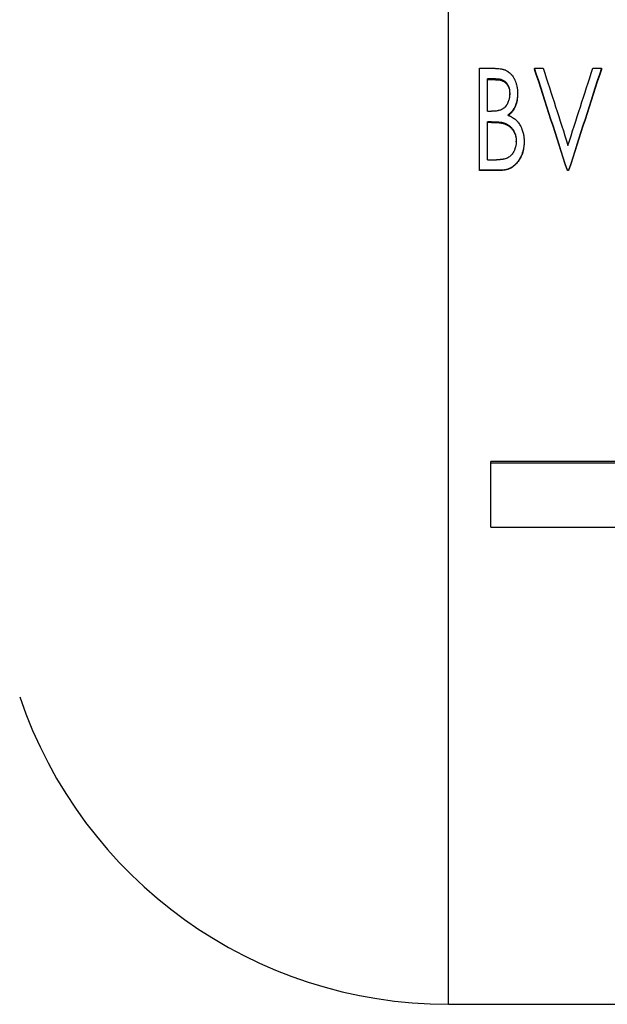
# Model space of a CAD drawing. Header units: millimetres. Extents: x -155 to 245, y -93 to 128.
# Tile 2 of 21: x -77 to -25, y -70 to 17. Entities that reach past the tile are written whole.
import ezdxf

# ---------------------------------------------------------------- set-up
doc = ezdxf.new("R2010")
doc.units = ezdxf.units.MM

msp = doc.modelspace()

# ---------------------------------------------------------------- linework, layer by layer
at = {"color": 1, "linetype": 'Continuous', "lineweight": 25}
msp.add_line((-38.75, -69.5), (-38.75, 69.5), dxfattribs=at)
at = {"color": 7, "linetype": 'Continuous', "lineweight": 25}
for p, q in [((-36, 13.017), (-34.727, 13.017)), ((-36, 3.998), (-36, 13.017)), ((-31.154, 13.017), (-30.4, 13.017)), ((-31.154, 13.017), (-31.154, 12.924)), ((-26.023, 13.017), (-25.269, 13.017)), ((-25.269, 13.017), (-25.269, 12.924)), ((-34.59, 12.103), (-35.308, 12.103)), ((-35.308, 9.231), (-35.308, 12.103)), ((-34.59, 12.016), (-35.308, 12.016)), ((-34.59, 12.016), (-34.59, 12.103)), ((-33.346, 10.711), (-33.346, 10.788)), ((-32.654, 10.804), (-32.654, 10.727)), ((-35.308, 9.231), (-34.954, 9.231)), ((-34.958, 8.309), (-35.308, 8.309)), ((-35.308, 4.954), (-35.308, 8.309)), ((-34.958, 8.25), (-35.308, 8.25)), ((-34.958, 8.25), (-34.958, 8.309)), ((-33.856, 8.144), (-33.856, 8.203)), ((-32.769, 6.545), (-32.769, 6.592)), ((-32.077, 6.592), (-32.077, 6.545)), ((-35.308, 4.954), (-34.516, 4.954)), ((-34.201, 4.027), (-36, 4.027)), ((-34.201, 3.998), (-36, 3.998)), ((-34.201, 4.027), (-34.201, 3.998)), ((-28.154, 4.027), (-28.269, 4.027)), ((-28.269, 4.027), (-28.269, 3.998)), ((-28.154, 3.998), (-28.269, 3.998)), ((-28.154, 4.027), (-28.154, 3.998)), ((19, -21.634), (-35, -21.634)), ((-35, -27.445), (-35, -21.634)), ((19, -21.79), (-35, -21.79)), ((-35, -27.445), (19, -27.445)), ((-38.75, -69.5), (38.75, -69.5))]:
    msp.add_line(p, q, dxfattribs=at)
msp.add_arc((-38.75, -29.634), 39.866, 198.67469, 270, dxfattribs=at)
for points, knots in [([(-34.727, 13.017), (-34.679, 13.017), (-34.638, 13.016), (-34.583, 13.015), (-34.566, 13.015), (-34.544, 13.014), (-34.536, 13.014), (-34.526, 13.013), (-34.523, 13.013), (-34.518, 13.013), (-34.516, 13.013), (-34.513, 13.012), (-34.512, 13.012), (-34.441, 13.009), (-34.368, 13.002), (-34.218, 12.985), (-34.146, 12.974), (-34.039, 12.952), (-34.004, 12.944), (-33.953, 12.931), (-33.935, 12.926), (-33.91, 12.919), (-33.901, 12.916), (-33.884, 12.911), (-33.877, 12.909), (-33.83, 12.895), (-33.794, 12.882), (-33.726, 12.857), (-33.696, 12.843), (-33.634, 12.814), (-33.603, 12.797), (-33.557, 12.77), (-33.541, 12.76), (-33.518, 12.745), (-33.51, 12.74), (-33.494, 12.729), (-33.486, 12.723), (-33.421, 12.678), (-33.365, 12.632), (-33.283, 12.557), (-33.257, 12.531), (-33.22, 12.492), (-33.208, 12.479), (-33.184, 12.452), (-33.172, 12.437), (-33.12, 12.374), (-33.08, 12.318), (-33.023, 12.226), (-33.004, 12.195), (-32.976, 12.145), (-32.967, 12.129), (-32.954, 12.103), (-32.949, 12.094), (-32.943, 12.081), (-32.941, 12.077), (-32.936, 12.068), (-32.934, 12.063), (-32.901, 11.997), (-32.872, 11.933), (-32.833, 11.832), (-32.82, 11.798), (-32.796, 11.729), (-32.784, 11.693), (-32.752, 11.587), (-32.734, 11.517), (-32.711, 11.412), (-32.704, 11.376), (-32.695, 11.324), (-32.692, 11.306), (-32.686, 11.271), (-32.683, 11.253), (-32.677, 11.202), (-32.673, 11.167), (-32.668, 11.113), (-32.666, 11.095), (-32.664, 11.067), (-32.664, 11.058), (-32.663, 11.044), (-32.662, 11.039), (-32.662, 11.032), (-32.662, 11.03), (-32.662, 11.025), (-32.661, 11.022), (-32.659, 10.972), (-32.656, 10.9), (-32.654, 10.804)], [0, 0, 0, 0, 0.03125, 0.03125, 0.046875, 0.046875, 0.054688, 0.054688, 0.058594, 0.058594, 0.060547, 0.060547, 0.0625, 0.0625, 0.125, 0.125, 0.1875, 0.1875, 0.21875, 0.21875, 0.234375, 0.234375, 0.242188, 0.242188, 0.25, 0.25, 0.28125, 0.28125, 0.3125, 0.3125, 0.34375, 0.34375, 0.359375, 0.359375, 0.367188, 0.367188, 0.375, 0.375, 0.4375, 0.4375, 0.46875, 0.46875, 0.484375, 0.484375, 0.5, 0.5, 0.5625, 0.5625, 0.59375, 0.59375, 0.609375, 0.609375, 0.617188, 0.617188, 0.621094, 0.621094, 0.625, 0.625, 0.6875, 0.6875, 0.71875, 0.71875, 0.75, 0.75, 0.8125, 0.8125, 0.84375, 0.84375, 0.859375, 0.859375, 0.875, 0.875, 0.90625, 0.90625, 0.921875, 0.921875, 0.929688, 0.929688, 0.933594, 0.933594, 0.935547, 0.935547, 0.9375, 0.9375, 1, 1, 1, 1]), ([(-34.59, 12.103), (-34.532, 12.102), (-34.489, 12.1), (-34.458, 12.099), (-34.454, 12.099), (-34.449, 12.098), (-34.446, 12.098), (-34.437, 12.098), (-34.432, 12.097), (-34.415, 12.096), (-34.404, 12.095), (-34.372, 12.092), (-34.351, 12.09), (-34.321, 12.086), (-34.309, 12.085), (-34.288, 12.081), (-34.277, 12.08), (-34.246, 12.074), (-34.224, 12.07), (-34.161, 12.056), (-34.119, 12.045), (-33.994, 12.005), (-33.916, 11.969), (-33.768, 11.878), (-33.703, 11.822), (-33.639, 11.747), (-33.633, 11.739), (-33.62, 11.723), (-33.614, 11.715), (-33.595, 11.69), (-33.583, 11.673), (-33.548, 11.621), (-33.526, 11.585), (-33.467, 11.471), (-33.434, 11.389), (-33.406, 11.289), (-33.403, 11.279), (-33.398, 11.259), (-33.395, 11.248), (-33.388, 11.217), (-33.384, 11.196), (-33.371, 11.133), (-33.365, 11.09), (-33.36, 11.043), (-33.36, 11.042), (-33.36, 11.039), (-33.36, 11.037), (-33.359, 11.031), (-33.359, 11.027), (-33.358, 11.015), (-33.357, 11.007), (-33.355, 10.98), (-33.354, 10.96), (-33.35, 10.896), (-33.348, 10.845), (-33.346, 10.788)], [0, 0, 0, 0, 0.0625, 0.0625, 0.066406, 0.066406, 0.070312, 0.070312, 0.078125, 0.078125, 0.09375, 0.09375, 0.125, 0.125, 0.140625, 0.140625, 0.15625, 0.15625, 0.1875, 0.1875, 0.25, 0.25, 0.375, 0.375, 0.5, 0.5, 0.515625, 0.515625, 0.53125, 0.53125, 0.5625, 0.5625, 0.625, 0.625, 0.75, 0.75, 0.765625, 0.765625, 0.78125, 0.78125, 0.8125, 0.8125, 0.875, 0.875, 0.878906, 0.878906, 0.882812, 0.882812, 0.890625, 0.890625, 0.90625, 0.90625, 0.9375, 0.9375, 1, 1, 1, 1]), ([(-34.59, 12.016), (-34.547, 12.015), (-34.46, 12.014), (-34.287, 11.999), (-34.075, 11.954), (-33.875, 11.866), (-33.735, 11.765), (-33.616, 11.644), (-33.496, 11.464), (-33.402, 11.224), (-33.354, 10.968), (-33.349, 10.796), (-33.346, 10.711)], [0, 0, 0, 0, 0.0625767, 0.1251394, 0.2501432, 0.3749801, 0.4372, 0.499991, 0.6211902, 0.7498675, 0.8748718, 1, 1, 1, 1]), ([(-33.346, 10.788), (-33.348, 10.716), (-33.35, 10.663), (-33.352, 10.626), (-33.352, 10.624), (-33.352, 10.621), (-33.352, 10.619), (-33.353, 10.614), (-33.353, 10.611), (-33.354, 10.6), (-33.354, 10.594), (-33.356, 10.574), (-33.357, 10.56), (-33.362, 10.52), (-33.365, 10.494), (-33.373, 10.442), (-33.378, 10.414), (-33.389, 10.361), (-33.395, 10.334), (-33.413, 10.256), (-33.428, 10.206), (-33.46, 10.106), (-33.48, 10.056), (-33.512, 9.982), (-33.523, 9.958), (-33.547, 9.909), (-33.56, 9.884), (-33.586, 9.835), (-33.6, 9.812), (-33.628, 9.768), (-33.642, 9.747), (-33.689, 9.683), (-33.723, 9.642), (-33.77, 9.591), (-33.78, 9.581), (-33.8, 9.561), (-33.81, 9.551), (-33.84, 9.523), (-33.861, 9.506), (-33.924, 9.456), (-33.967, 9.427), (-34.023, 9.397), (-34.034, 9.391), (-34.056, 9.38), (-34.067, 9.375), (-34.102, 9.359), (-34.126, 9.349), (-34.202, 9.322), (-34.256, 9.305), (-34.317, 9.291), (-34.32, 9.29), (-34.326, 9.289), (-34.329, 9.288), (-34.338, 9.286), (-34.344, 9.285), (-34.362, 9.281), (-34.375, 9.278), (-34.413, 9.271), (-34.439, 9.267), (-34.518, 9.255), (-34.574, 9.248), (-34.634, 9.244), (-34.634, 9.244), (-34.637, 9.243), (-34.638, 9.243), (-34.641, 9.243), (-34.644, 9.243), (-34.651, 9.242), (-34.656, 9.242), (-34.671, 9.241), (-34.681, 9.241), (-34.715, 9.239), (-34.74, 9.238), (-34.82, 9.234), (-34.883, 9.233), (-34.954, 9.231)], [0, 0, 0, 0, 0.0625, 0.0625, 0.064453, 0.064453, 0.066406, 0.066406, 0.070312, 0.070312, 0.078125, 0.078125, 0.09375, 0.09375, 0.125, 0.125, 0.15625, 0.15625, 0.1875, 0.1875, 0.25, 0.25, 0.3125, 0.3125, 0.34375, 0.34375, 0.375, 0.375, 0.40625, 0.40625, 0.4375, 0.4375, 0.5, 0.5, 0.515625, 0.515625, 0.53125, 0.53125, 0.5625, 0.5625, 0.625, 0.625, 0.640625, 0.640625, 0.65625, 0.65625, 0.6875, 0.6875, 0.75, 0.75, 0.753906, 0.753906, 0.757812, 0.757812, 0.765625, 0.765625, 0.78125, 0.78125, 0.8125, 0.8125, 0.875, 0.875, 0.876953, 0.876953, 0.878906, 0.878906, 0.882812, 0.882812, 0.890625, 0.890625, 0.90625, 0.90625, 0.9375, 0.9375, 1, 1, 1, 1]), ([(-32.654, 10.804), (-32.655, 10.744), (-32.657, 10.691), (-32.659, 10.624), (-32.66, 10.603), (-32.662, 10.575), (-32.662, 10.566), (-32.663, 10.554), (-32.663, 10.55), (-32.664, 10.544), (-32.664, 10.542), (-32.664, 10.538), (-32.664, 10.537), (-32.671, 10.45), (-32.683, 10.361), (-32.718, 10.172), (-32.739, 10.081), (-32.776, 9.952), (-32.789, 9.909), (-32.811, 9.847), (-32.818, 9.827), (-32.829, 9.797), (-32.833, 9.787), (-32.839, 9.772), (-32.841, 9.767), (-32.845, 9.757), (-32.847, 9.752), (-32.885, 9.66), (-32.925, 9.577), (-32.991, 9.459), (-33.014, 9.421), (-33.05, 9.366), (-33.063, 9.347), (-33.082, 9.32), (-33.088, 9.311), (-33.101, 9.294), (-33.107, 9.286), (-33.143, 9.238), (-33.172, 9.202), (-33.217, 9.151), (-33.232, 9.135), (-33.254, 9.111), (-33.262, 9.103), (-33.277, 9.087), (-33.285, 9.079), (-33.307, 9.058), (-33.323, 9.043), (-33.348, 9.021), (-33.356, 9.013), (-33.37, 9.001), (-33.374, 8.997), (-33.381, 8.991), (-33.384, 8.989), (-33.387, 8.986), (-33.388, 8.985), (-33.391, 8.983), (-33.392, 8.982), (-33.416, 8.962), (-33.451, 8.933), (-33.498, 8.895)], [0, 0, 0, 0, 0.0625, 0.0625, 0.09375, 0.09375, 0.109375, 0.109375, 0.117188, 0.117188, 0.121094, 0.121094, 0.125, 0.125, 0.25, 0.25, 0.375, 0.375, 0.4375, 0.4375, 0.46875, 0.46875, 0.484375, 0.484375, 0.492188, 0.492188, 0.5, 0.5, 0.625, 0.625, 0.6875, 0.6875, 0.71875, 0.71875, 0.734375, 0.734375, 0.75, 0.75, 0.8125, 0.8125, 0.84375, 0.84375, 0.859375, 0.859375, 0.875, 0.875, 0.90625, 0.90625, 0.921875, 0.921875, 0.929688, 0.929688, 0.933594, 0.933594, 0.935547, 0.935547, 0.9375, 0.9375, 1, 1, 1, 1]), ([(-32.654, 10.727), (-32.656, 10.637), (-32.659, 10.458), (-32.709, 10.104), (-32.829, 9.67), (-33.05, 9.274), (-33.258, 9.036), (-33.392, 8.916), (-33.463, 8.86), (-33.498, 8.831)], [0, 0, 0, 0, 0.125156, 0.25027, 0.500166, 0.749781, 0.87484, 0.937415, 1, 1, 1, 1]), ([(-33.498, 8.895), (-33.461, 8.878), (-33.43, 8.863), (-33.389, 8.844), (-33.376, 8.838), (-33.36, 8.83), (-33.354, 8.827), (-33.347, 8.823), (-33.344, 8.822), (-33.341, 8.82), (-33.339, 8.82), (-33.337, 8.819), (-33.337, 8.818), (-33.306, 8.804), (-33.279, 8.789), (-33.239, 8.768), (-33.226, 8.761), (-33.207, 8.75), (-33.201, 8.747), (-33.188, 8.74), (-33.183, 8.736), (-33.121, 8.7), (-33.069, 8.667), (-32.97, 8.599), (-32.924, 8.565), (-32.835, 8.492), (-32.792, 8.453), (-32.728, 8.389), (-32.707, 8.367), (-32.676, 8.333), (-32.666, 8.321), (-32.646, 8.298), (-32.635, 8.285), (-32.588, 8.227), (-32.552, 8.18), (-32.501, 8.105), (-32.484, 8.08), (-32.452, 8.029), (-32.436, 8.003), (-32.392, 7.927), (-32.365, 7.874), (-32.326, 7.793), (-32.314, 7.765), (-32.29, 7.709), (-32.278, 7.68), (-32.224, 7.54), (-32.188, 7.425), (-32.144, 7.249), (-32.132, 7.19), (-32.116, 7.101), (-32.112, 7.072), (-32.106, 7.027), (-32.104, 7.012), (-32.1, 6.982), (-32.098, 6.967), (-32.094, 6.925), (-32.091, 6.896), (-32.088, 6.851), (-32.087, 6.835), (-32.085, 6.812), (-32.085, 6.804), (-32.084, 6.792), (-32.084, 6.789), (-32.084, 6.783), (-32.084, 6.781), (-32.083, 6.777), (-32.083, 6.774), (-32.081, 6.733), (-32.079, 6.672), (-32.077, 6.592)], [0, 0, 0, 0, 0.03125, 0.03125, 0.046875, 0.046875, 0.054688, 0.054688, 0.058594, 0.058594, 0.060547, 0.060547, 0.0625, 0.0625, 0.09375, 0.09375, 0.109375, 0.109375, 0.117188, 0.117188, 0.125, 0.125, 0.1875, 0.1875, 0.25, 0.25, 0.3125, 0.3125, 0.34375, 0.34375, 0.359375, 0.359375, 0.375, 0.375, 0.4375, 0.4375, 0.46875, 0.46875, 0.5, 0.5, 0.5625, 0.5625, 0.59375, 0.59375, 0.625, 0.625, 0.75, 0.75, 0.8125, 0.8125, 0.84375, 0.84375, 0.859375, 0.859375, 0.875, 0.875, 0.90625, 0.90625, 0.921875, 0.921875, 0.929688, 0.929688, 0.933594, 0.933594, 0.935547, 0.935547, 0.9375, 0.9375, 1, 1, 1, 1]), ([(-34.958, 8.309), (-34.847, 8.309), (-34.754, 8.307), (-34.679, 8.305), (-34.676, 8.305), (-34.672, 8.305), (-34.67, 8.304), (-34.664, 8.304), (-34.659, 8.304), (-34.647, 8.304), (-34.639, 8.303), (-34.616, 8.303), (-34.601, 8.302), (-34.558, 8.3), (-34.532, 8.299), (-34.463, 8.296), (-34.427, 8.294), (-34.4, 8.292), (-34.395, 8.292), (-34.386, 8.291), (-34.382, 8.291), (-34.367, 8.289), (-34.357, 8.288), (-34.322, 8.285), (-34.295, 8.283), (-34.257, 8.279), (-34.251, 8.278), (-34.238, 8.277), (-34.231, 8.276), (-34.212, 8.274), (-34.2, 8.273), (-34.166, 8.268), (-34.145, 8.266), (-34.125, 8.263), (-34.121, 8.262), (-34.115, 8.261), (-34.112, 8.261), (-34.102, 8.259), (-34.096, 8.259), (-34.078, 8.256), (-34.067, 8.254), (-34.033, 8.248), (-34.011, 8.243), (-33.985, 8.238), (-33.981, 8.237), (-33.972, 8.235), (-33.967, 8.234), (-33.952, 8.23), (-33.942, 8.227), (-33.908, 8.218), (-33.884, 8.211), (-33.856, 8.203)], [0, 0, 0, 0, 0.25, 0.25, 0.253906, 0.253906, 0.257812, 0.257812, 0.265625, 0.265625, 0.28125, 0.28125, 0.3125, 0.3125, 0.375, 0.375, 0.5, 0.5, 0.515625, 0.515625, 0.53125, 0.53125, 0.5625, 0.5625, 0.625, 0.625, 0.640625, 0.640625, 0.65625, 0.65625, 0.6875, 0.6875, 0.75, 0.75, 0.757812, 0.757812, 0.765625, 0.765625, 0.78125, 0.78125, 0.8125, 0.8125, 0.875, 0.875, 0.890625, 0.890625, 0.90625, 0.90625, 0.9375, 0.9375, 1, 1, 1, 1]), ([(-34.958, 8.25), (-34.907, 8.249), (-34.815, 8.249), (-34.665, 8.245), (-34.531, 8.24), (-34.392, 8.233), (-34.265, 8.221), (-34.127, 8.205), (-33.99, 8.183), (-33.901, 8.157), (-33.856, 8.144)], [0, 0, 0, 0, 0.137358, 0.25002, 0.404039, 0.500034, 0.625044, 0.750046, 0.875038, 1, 1, 1, 1]), ([(-33.856, 8.203), (-33.802, 8.183), (-33.761, 8.168), (-33.734, 8.157), (-33.732, 8.156), (-33.729, 8.155), (-33.727, 8.154), (-33.723, 8.152), (-33.721, 8.151), (-33.712, 8.148), (-33.707, 8.146), (-33.691, 8.139), (-33.681, 8.135), (-33.651, 8.122), (-33.632, 8.113), (-33.607, 8.1), (-33.596, 8.095), (-33.578, 8.085), (-33.568, 8.08), (-33.54, 8.065), (-33.522, 8.054), (-33.467, 8.019), (-33.43, 7.994), (-33.377, 7.953), (-33.361, 7.94), (-33.328, 7.912), (-33.311, 7.898), (-33.264, 7.855), (-33.233, 7.824), (-33.146, 7.729), (-33.092, 7.659), (-33.032, 7.565), (-33.022, 7.548), (-33, 7.511), (-32.989, 7.492), (-32.958, 7.434), (-32.939, 7.395), (-32.885, 7.274), (-32.856, 7.192), (-32.811, 7.026), (-32.794, 6.94), (-32.785, 6.85), (-32.784, 6.849), (-32.784, 6.845), (-32.784, 6.843), (-32.783, 6.838), (-32.783, 6.834), (-32.782, 6.822), (-32.781, 6.813), (-32.779, 6.786), (-32.778, 6.766), (-32.774, 6.701), (-32.771, 6.65), (-32.769, 6.592)], [0, 0, 0, 0, 0.0625, 0.0625, 0.064453, 0.064453, 0.066406, 0.066406, 0.070312, 0.070312, 0.078125, 0.078125, 0.09375, 0.09375, 0.125, 0.125, 0.140625, 0.140625, 0.15625, 0.15625, 0.1875, 0.1875, 0.25, 0.25, 0.28125, 0.28125, 0.3125, 0.3125, 0.375, 0.375, 0.5, 0.5, 0.53125, 0.53125, 0.5625, 0.5625, 0.625, 0.625, 0.75, 0.75, 0.875, 0.875, 0.878906, 0.878906, 0.882812, 0.882812, 0.890625, 0.890625, 0.90625, 0.90625, 0.9375, 0.9375, 1, 1, 1, 1]), ([(-33.856, 8.144), (-33.816, 8.129), (-33.734, 8.1), (-33.574, 8.032), (-33.39, 7.916), (-33.197, 7.741), (-33.039, 7.534), (-32.915, 7.305), (-32.826, 7.06), (-32.778, 6.804), (-32.772, 6.631), (-32.769, 6.545)], [0, 0, 0, 0, 0.062557, 0.125098, 0.250021, 0.37393, 0.499931, 0.624929, 0.749924, 0.874912, 1, 1, 1, 1]), ([(-32.769, 6.592), (-32.772, 6.516), (-32.774, 6.458), (-32.777, 6.419), (-32.777, 6.417), (-32.778, 6.413), (-32.778, 6.411), (-32.778, 6.406), (-32.779, 6.402), (-32.779, 6.391), (-32.78, 6.384), (-32.782, 6.362), (-32.784, 6.347), (-32.789, 6.305), (-32.792, 6.277), (-32.815, 6.141), (-32.844, 6.031), (-32.891, 5.904), (-32.897, 5.889), (-32.908, 5.86), (-32.914, 5.845), (-32.932, 5.803), (-32.944, 5.775), (-32.983, 5.694), (-33.011, 5.643), (-33.099, 5.497), (-33.166, 5.411), (-33.245, 5.331), (-33.25, 5.325), (-33.261, 5.314), (-33.266, 5.309), (-33.283, 5.294), (-33.293, 5.284), (-33.326, 5.255), (-33.348, 5.237), (-33.417, 5.185), (-33.464, 5.155), (-33.525, 5.122), (-33.536, 5.117), (-33.56, 5.105), (-33.572, 5.099), (-33.61, 5.083), (-33.636, 5.073), (-33.716, 5.045), (-33.774, 5.029), (-33.866, 5.01), (-33.895, 5.004), (-33.953, 4.994), (-33.981, 4.989), (-34.066, 4.976), (-34.121, 4.97), (-34.177, 4.966), (-34.178, 4.966), (-34.183, 4.966), (-34.185, 4.966), (-34.192, 4.965), (-34.197, 4.965), (-34.213, 4.964), (-34.224, 4.963), (-34.258, 4.961), (-34.284, 4.96), (-34.37, 4.957), (-34.438, 4.956), (-34.516, 4.954)], [0, 0, 0, 0, 0.0625, 0.0625, 0.064453, 0.064453, 0.066406, 0.066406, 0.070312, 0.070312, 0.078125, 0.078125, 0.09375, 0.09375, 0.125, 0.125, 0.25, 0.25, 0.265625, 0.265625, 0.28125, 0.28125, 0.3125, 0.3125, 0.375, 0.375, 0.5, 0.5, 0.507812, 0.507812, 0.515625, 0.515625, 0.53125, 0.53125, 0.5625, 0.5625, 0.625, 0.625, 0.640625, 0.640625, 0.65625, 0.65625, 0.6875, 0.6875, 0.75, 0.75, 0.78125, 0.78125, 0.8125, 0.8125, 0.875, 0.875, 0.878906, 0.878906, 0.882812, 0.882812, 0.890625, 0.890625, 0.90625, 0.90625, 0.9375, 0.9375, 1, 1, 1, 1]), ([(-32.077, 6.592), (-32.078, 6.54), (-32.079, 6.495), (-32.081, 6.437), (-32.081, 6.419), (-32.082, 6.395), (-32.083, 6.387), (-32.083, 6.376), (-32.083, 6.372), (-32.084, 6.367), (-32.084, 6.366), (-32.084, 6.362), (-32.084, 6.361), (-32.086, 6.321), (-32.089, 6.282), (-32.096, 6.205), (-32.101, 6.167), (-32.116, 6.047), (-32.129, 5.969), (-32.153, 5.855), (-32.161, 5.817), (-32.175, 5.761), (-32.18, 5.743), (-32.19, 5.706), (-32.195, 5.689), (-32.222, 5.594), (-32.247, 5.52), (-32.302, 5.375), (-32.333, 5.303), (-32.399, 5.166), (-32.436, 5.099), (-32.496, 4.999), (-32.516, 4.966), (-32.56, 4.9), (-32.582, 4.868), (-32.655, 4.768), (-32.705, 4.706), (-32.782, 4.619), (-32.809, 4.592), (-32.849, 4.552), (-32.862, 4.539), (-32.889, 4.513), (-32.903, 4.501), (-32.945, 4.463), (-32.975, 4.439), (-33.036, 4.391), (-33.067, 4.369), (-33.134, 4.323), (-33.168, 4.302), (-33.234, 4.262), (-33.268, 4.243), (-33.43, 4.161), (-33.576, 4.11), (-33.78, 4.065), (-33.819, 4.058), (-33.877, 4.048), (-33.896, 4.046), (-33.923, 4.042), (-33.932, 4.041), (-33.946, 4.039), (-33.951, 4.039), (-33.957, 4.038), (-33.96, 4.038), (-33.964, 4.037), (-33.967, 4.037), (-34.02, 4.032), (-34.097, 4.029), (-34.201, 4.027)], [0, 0, 0, 0, 0.03125, 0.03125, 0.046875, 0.046875, 0.054688, 0.054688, 0.058594, 0.058594, 0.060547, 0.060547, 0.0625, 0.0625, 0.09375, 0.09375, 0.125, 0.125, 0.1875, 0.1875, 0.21875, 0.21875, 0.234375, 0.234375, 0.25, 0.25, 0.3125, 0.3125, 0.375, 0.375, 0.4375, 0.4375, 0.46875, 0.46875, 0.5, 0.5, 0.5625, 0.5625, 0.59375, 0.59375, 0.609375, 0.609375, 0.625, 0.625, 0.65625, 0.65625, 0.6875, 0.6875, 0.71875, 0.71875, 0.75, 0.75, 0.875, 0.875, 0.90625, 0.90625, 0.921875, 0.921875, 0.929688, 0.929688, 0.933594, 0.933594, 0.935547, 0.935547, 0.9375, 0.9375, 1, 1, 1, 1]), ([(-32.077, 6.545), (-32.078, 6.468), (-32.081, 6.313), (-32.11, 6.006), (-32.188, 5.626), (-32.354, 5.191), (-32.595, 4.793), (-32.852, 4.5), (-33.098, 4.311), (-33.365, 4.152), (-33.662, 4.054), (-33.968, 4.003), (-34.123, 3.999), (-34.201, 3.998)], [0, 0, 0, 0, 0.06257, 0.125129, 0.250154, 0.375159, 0.500144, 0.625041, 0.687572, 0.750106, 0.874905, 0.937441, 1, 1, 1, 1])]:
    msp.add_open_spline(points, degree=3, knots=knots, dxfattribs=at)
for points in [[(-28.269, 4.027), (-29.231, 7.043), (-30.192, 10.048), (-31.154, 13.017)], [(-28.269, 3.998), (-29.231, 6.993), (-30.192, 9.977), (-31.154, 12.924)], [(-30.4, 13.017), (-29.671, 10.765), (-28.941, 8.492), (-28.212, 6.209)], [(-28.212, 6.209), (-27.482, 8.492), (-26.752, 10.765), (-26.023, 13.017)], [(-25.269, 13.017), (-26.231, 10.048), (-27.192, 7.043), (-28.154, 4.027)], [(-25.269, 12.924), (-26.231, 9.977), (-27.192, 6.993), (-28.154, 3.998)]]:
    msp.add_open_spline(points, degree=3, dxfattribs=at)

doc.saveas('drawing.dxf')
